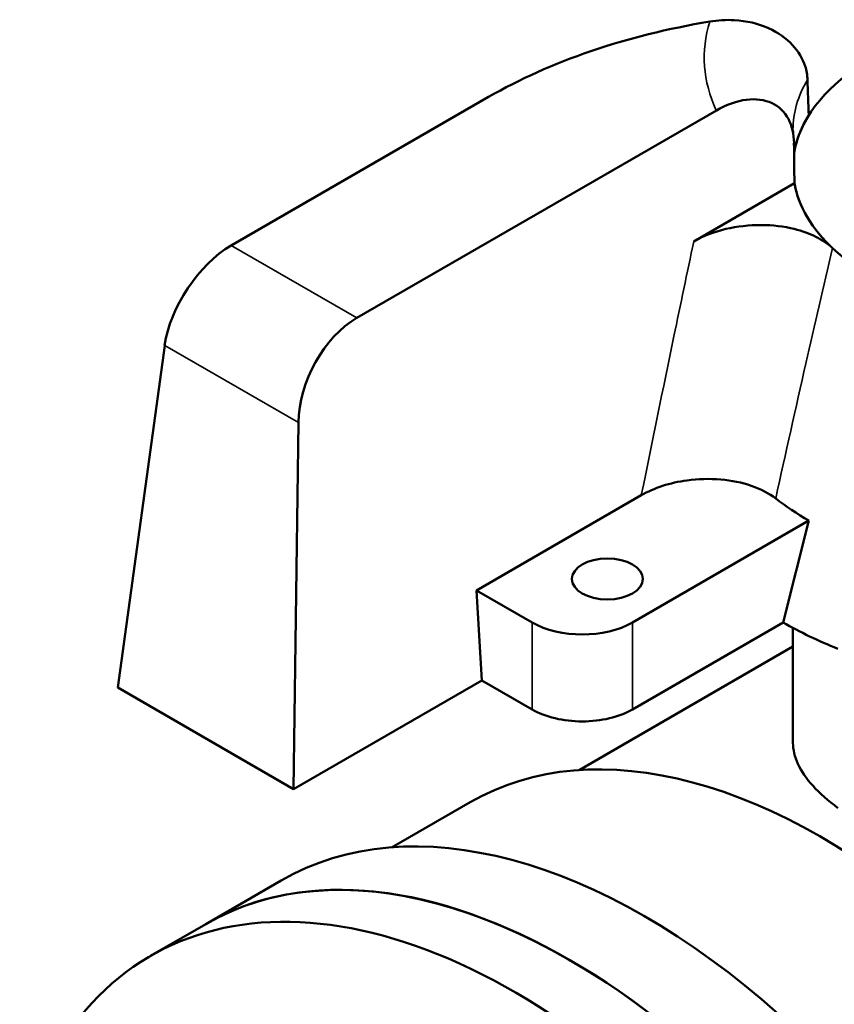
# Model space of a CAD drawing. Header units: millimetres. Extents: x 61 to 380, y 52 to 244.
# Tile 24 of 28: x 324 to 347, y 134 to 162. Entities that reach past the tile are written whole.
import ezdxf

# ---------------------------------------------------------------- set-up
doc = ezdxf.new("R2010")
doc.units = ezdxf.units.MM
doc.layers.add('Видимые тонкие (ГОСТ)', color=7, linetype='Continuous', lineweight=35)
doc.layers.add('Видимый контур (ГОСТ)', color=7, linetype='Continuous', lineweight=50)

msp = doc.modelspace()

# ---------------------------------------------------------------- linework, layer by layer
at = {"layer": 'Видимые тонкие (ГОСТ)'}
for p, q in [((333.868, 153.502), (330.333, 155.543)), ((328.457, 152.73), (332.223, 150.555)), ((338.807, 142.473), (338.807, 144.922)), ((341.635, 142.473), (341.635, 144.922))]:
    msp.add_line(p, q, dxfattribs=at)
for centre, major_axis, start_param, end_param in [((353.656, 160.844), (-10, 0), 6.107552, 6.544981), ((353.656, 158.803), (-7.5, 0), 5.951442, 6.283185)]:
    msp.add_ellipse(centre, major_axis=major_axis, ratio=0.57735, start_param=start_param, end_param=end_param, dxfattribs=at)
for points, knots in [([(343.361, 155.658), (343.173, 154.768), (342.988, 153.877), (342.803, 152.987), (342.494, 151.493), (342.188, 150), (341.884, 148.507)], [0.7386286, 0.7386286, 0.7386286, 0.7386286, 1.0250901, 1.0250901, 1.0250901, 1.5059646, 1.5059646, 1.5059646, 1.5059646]), ([(345.669, 148.417), (345.949, 149.687), (346.232, 150.955), (346.52, 152.222), (346.766, 153.306), (347.016, 154.389), (347.271, 155.47)], [-1.4385765, -1.4385765, -1.4385765, -1.4385765, -1.0250901, -1.0250901, -1.0250901, -0.6709784, -0.6709784, -0.6709784, -0.6709784])]:
    msp.add_open_spline(points, degree=3, knots=knots, dxfattribs=at)
at = {"layer": 'Видимый контур (ГОСТ)'}
for p, q in [((330.333, 155.543), (337.582, 159.729)), ((343.997, 159.35), (333.868, 153.502)), ((346.38, 158.792), (346.38, 158.792)), ((346.196, 157.295), (343.361, 155.658)), ((327.14, 143.094), (328.457, 152.73)), ((332.223, 150.555), (332.09, 140.227)), ((337.241, 145.826), (341.884, 148.507)), ((346.606, 147.792), (341.635, 144.922)), ((345.878, 144.922), (346.606, 147.792)), ((337.241, 145.826), (337.393, 143.289)), ((338.807, 144.922), (337.241, 145.826)), ((341.635, 142.473), (345.878, 144.922)), ((346.156, 141.53), (346.156, 144.767)), ((346.156, 144.242), (340.134, 140.765)), ((332.09, 140.227), (337.393, 143.289)), ((337.393, 143.289), (338.807, 142.473)), ((327.14, 143.085), (327.14, 143.094)), ((327.14, 143.085), (332.09, 140.227)), ((337.064, 139.858), (334.861, 138.587)), ((331.739, 137.65), (329.618, 136.425)), ((328.062, 135.527), (329.618, 136.425))]:
    msp.add_line(p, q, dxfattribs=at)
for centre, major_axis, ratio, start_param, end_param in [((347.848, 153.802), (14.517, 0), 0.57735, 1.852623, 2.356194), ((353.656, 157.741), (-7.5, 0), 0.57735, 5.550783, 6.191904), ((353.656, 103.689), (5.137, -88.846), 0.061507, 4.045074, 4.06113), ((353.656, 157.741), (-7.5, 0), 0.57735, 0.103205, 2.687163), ((353.656, 157.741), (-7.5, 0), 0.57735, 0.103226, 0.551571), ((330.207, 153.575), (-1.375, -2.092), 0.534805, 3.957923, 5.441452), ((333.995, 151.388), (1.105, 2.247), 0.616893, 0.744282, 2.227812), ((353.656, 151.862), (-9.971, 0), 0.57735, 0.641743, 0.785397), ((340.221, 145.739), (-2, 0), 0.57735, 0.785402, 2.356198), ((353.656, 149.413), (11, 0), 0.57735, 3.92699, 4.109822), ((346.939, 122.754), (9.875, -17.104), 0.57735, 0, 3.141593), ((340.221, 143.289), (2, 0), 0.57735, 3.926994, 5.497791), ((341.989, 119.897), (10.25, -17.754), 0.57735, 0, 3.141593), ((339.868, 118.672), (10.25, -17.754), 0.57735, 0, 3.141593), ((339.868, 118.672), (-10.25, 17.754), 0.57735, 3.141593, 6.283185), ((338.312, 117.774), (-10.25, 17.754), 0.57735, 2.634233, 6.790545)]:
    msp.add_ellipse(centre, major_axis=major_axis, ratio=ratio, start_param=start_param, end_param=end_param, dxfattribs=at)
msp.add_ellipse((340.928, 146.147), major_axis=(1, 0), ratio=0.57735, dxfattribs=at)
for points, knots in [([(346.565, 160.213), (346.561, 160.341), (346.539, 160.468), (346.43, 160.81), (346.307, 161.012), (345.962, 161.384), (345.732, 161.545), (345.176, 161.797), (344.845, 161.874), (344.273, 161.905), (344.041, 161.891), (343.81, 161.853)], [0.8404079, 0.8404079, 0.8404079, 0.8404079, 0.8906396, 0.8906396, 0.9791845, 0.9791845, 1.0766663, 1.0766663, 1.1860617, 1.1860617, 1.2579209, 1.2579209, 1.2579209, 1.2579209]), ([(343.997, 159.35), (344.266, 159.505), (344.588, 159.619), (345.091, 159.682), (345.365, 159.648), (345.745, 159.469), (345.924, 159.306), (346.122, 158.934), (346.182, 158.674), (346.185, 158.426)], [1.9971338, 1.9971338, 1.9971338, 1.9971338, 2.1112687, 2.1112687, 2.219317, 2.219317, 2.3152903, 2.3152903, 2.4012331, 2.4012331, 2.4012331, 2.4012331]), ([(346.166, 158.677), (346.164, 158.686), (346.163, 158.694), (346.161, 158.711), (346.16, 158.72), (346.159, 158.737), (346.158, 158.745), (346.157, 158.761), (346.157, 158.77), (346.156, 158.786), (346.156, 158.794), (346.156, 158.803)], [0.69993422, 0.69993422, 0.69993422, 0.69993422, 0.71702701, 0.71702701, 0.7341198, 0.7341198, 0.75121259, 0.75121259, 0.76830538, 0.76830538, 0.78539816, 0.78539816, 0.78539816, 0.78539816]), ([(347.269, 155.472), (347.142, 155.59), (346.986, 155.696), (346.622, 155.879), (346.416, 155.953), (345.899, 156.081), (345.583, 156.118), (344.921, 156.121), (344.584, 156.082), (343.928, 155.928), (343.62, 155.808), (343.361, 155.658)], [-0.453935, -0.453935, -0.453935, -0.453935, -0.3816291, -0.3816291, -0.3089202, -0.3089202, -0.21252, -0.21252, -0.1100409, -0.1100409, 0, 0, 0, 0]), ([(345.669, 148.417), (345.483, 148.561), (345.25, 148.682), (344.718, 148.864), (344.425, 148.924), (343.806, 148.977), (343.484, 148.968), (342.932, 148.893), (342.699, 148.84), (342.263, 148.698), (342.062, 148.609), (341.884, 148.507)], [0, 0, 0, 0, 0.0934584, 0.0934584, 0.1857892, 0.1857892, 0.2814632, 0.2814632, 0.355999, 0.355999, 0.4313472, 0.4313472, 0.4313472, 0.4313472]), ([(346.156, 141.53), (346.156, 141.147), (346.341, 140.735), (346.911, 140.109), (347.149, 139.899), (347.424, 139.693)], [0.5721209, 0.5721209, 0.5721209, 0.5721209, 0.8579082, 0.8579082, 1.0001917, 1.0001917, 1.0001917, 1.0001917])]:
    msp.add_open_spline(points, degree=3, knots=knots, dxfattribs=at)
for points in [[(346.599, 159.207), (346.588, 159.542), (346.576, 159.878), (346.565, 160.213)], [(346.381, 158.792), (346.441, 158.932), (346.514, 159.071), (346.599, 159.207)], [(346.188, 158.136), (346.223, 158.354), (346.287, 158.574), (346.381, 158.792)], [(347.271, 155.47), (347.27, 155.471), (347.269, 155.471), (347.269, 155.472)]]:
    msp.add_open_spline(points, degree=3, dxfattribs=at)

doc.saveas('drawing.dxf')
